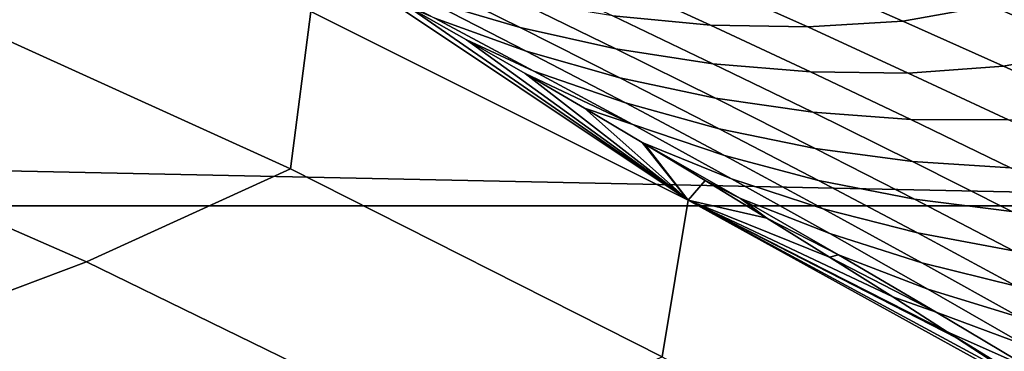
# Model space of a CAD drawing. Header units: metres. Extents: x -29 to 117, y -464 to 29.
# Tile 216 of 256: x 11.027 to 13.673, y 24.011 to 24.901. Entities that reach past the tile are written whole.
import ezdxf

# ---------------------------------------------------------------- set-up
doc = ezdxf.new("R2010")
doc.units = ezdxf.units.M
doc.layers.add('solid_24_501_056_XXX', color=7, linetype='CONTINUOUS')

msp = doc.modelspace()

# ---------------------------------------------------------------- linework, layer by layer
at = {"layer": 'solid_24_501_056_XXX'}
for points in [[(13.253345, 25.652205, 27.139278), (13.674396, 25.338829, 34.372093), (14.706985, 24.753746, 34.37442), (14.313453, 25.07612, 27.139278)], [(10.775607, 25.386848, 70.516006), (10.735665, 24.963449, 77.737923), (11.754422, 24.500242, 77.737923), (11.809304, 24.922802, 70.516006)], [(12.120324, 24.953888, 67.513306), (12.371843, 24.879763, 67.224777), (12.103601, 25.012737, 67.005905), (11.852421, 25.08926, 67.29409)], [(11.918211, 25.020723, 67.863045), (11.875275, 25.044453, 67.802475), (11.809304, 24.922802, 70.516006), (12.823069, 24.416687, 70.516006)], [(12.142269, 24.904722, 68.021271), (12.387646, 24.816593, 67.73127), (12.120324, 24.953888, 67.513306), (11.875275, 25.044453, 67.802475)], [(12.620237, 24.910942, 66.431961), (12.882681, 24.886696, 66.145775), (12.612815, 25.010614, 65.925819), (12.350767, 25.037224, 66.212135)], [(13.400221, 24.897112, 65.56736), (13.636325, 24.939152, 65.261604), (13.364619, 25.055967, 65.03968), (13.129329, 25.016327, 65.346443)], [(15.485378, 24.401089, -99.5), (-15.485378, 24.401089, -99.5), (-14.450225, 25.028004, -99.5)], [(15.485378, 24.401089, -99.5), (-14.450225, 25.028004, -99.5), (14.450225, 25.028004, -99.5)], [(12.072053, 24.934887, 68.079979), (11.918211, 25.020723, 67.863045), (12.823069, 24.416687, 70.516006)], [(12.371843, 24.879763, 67.224777), (12.628576, 24.822554, 66.937241), (12.359974, 24.953148, 66.718544), (12.103601, 25.012737, 67.005905)], [(12.882681, 24.886696, 66.145775), (13.144591, 24.881359, 65.858803), (12.874269, 25.002928, 65.638496), (12.612815, 25.010614, 65.925819)], [(13.144591, 24.881359, 65.858803), (13.400221, 24.897112, 65.56736), (13.129329, 25.016327, 65.346443), (12.874269, 25.002928, 65.638496)], [(11.754422, 24.500242, 77.737923), (10.735665, 24.963449, 77.737923), (10.184707, 24.697388, 84.956604), (11.206483, 24.250854, 84.956604)], [(12.387646, 24.816593, 67.73127), (12.639528, 24.744858, 67.442436), (12.371843, 24.879763, 67.224777), (12.120324, 24.953888, 67.513306)], [(12.628576, 24.822554, 66.937241), (12.889225, 24.782715, 66.650642), (12.620237, 24.910942, 66.431961), (12.359974, 24.953148, 66.718544)], [(12.227556, 24.846813, 68.299042), (12.072053, 24.934887, 68.079979), (12.823069, 24.416687, 70.516006)], [(12.408612, 24.763105, 68.238411), (12.142269, 24.904722, 68.021271), (12.072053, 24.934887, 68.079979), (12.227556, 24.846813, 68.299042)], [(13.670717, 24.7759, 65.787262), (13.907668, 24.820314, 65.482574), (13.636325, 24.939152, 65.261604), (13.400221, 24.897112, 65.56736)], [(13.636325, 24.939152, 65.261604), (13.907668, 24.820314, 65.482574), (14.280055, 24.822989, 65.290855), (14.009309, 24.939943, 65.070168)], [(11.809304, 24.922802, 70.516006), (11.754422, 24.500242, 77.737923), (12.753242, 23.995481, 77.737923), (12.823069, 24.416687, 70.516006)], [(12.408612, 24.763105, 68.238411), (12.654363, 24.677372, 67.94799), (12.387646, 24.816593, 67.73127), (12.142269, 24.904722, 68.021271)], [(12.889225, 24.782715, 66.650642), (13.152094, 24.760817, 66.364639), (12.882681, 24.886696, 66.145775), (12.620237, 24.910942, 66.431961)], [(12.639528, 24.744858, 67.442436), (12.896646, 24.69002, 67.154762), (12.628576, 24.822554, 66.937241), (12.371843, 24.879763, 67.224777)], [(13.152094, 24.760817, 66.364639), (13.414489, 24.757814, 66.078056), (13.144591, 24.881359, 65.858803), (12.882681, 24.886696, 66.145775)], [(13.414489, 24.757814, 66.078056), (13.670717, 24.7759, 65.787262), (13.400221, 24.897112, 65.56736), (13.144591, 24.881359, 65.858803)], [(12.38486, 24.756374, 68.520332), (12.227556, 24.846813, 68.299042), (12.823069, 24.416687, 70.516006)], [(12.674308, 24.619558, 68.454285), (12.408612, 24.763105, 68.238411), (12.227556, 24.846813, 68.299042), (12.38486, 24.756374, 68.520332)], [(12.896646, 24.69002, 67.154762), (13.157705, 24.652533, 66.868202), (12.889225, 24.782715, 66.650642), (12.628576, 24.822554, 66.937241)], [(13.94079, 24.652679, 66.006187), (14.178618, 24.699446, 65.702591), (13.907668, 24.820314, 65.482574), (13.670717, 24.7759, 65.787262)], [(12.654363, 24.677372, 67.94799), (12.906632, 24.608013, 67.658905), (12.639528, 24.744858, 67.442436), (12.387646, 24.816593, 67.73127)], [(13.157705, 24.652533, 66.868202), (13.421025, 24.632969, 66.582428), (13.152094, 24.760817, 66.364639), (12.889225, 24.782715, 66.650642)], [(13.683932, 24.63228, 66.296272), (13.94079, 24.652679, 66.006187), (13.670717, 24.7759, 65.787262), (13.414489, 24.757814, 66.078056)], [(12.544101, 24.663431, 68.743942), (12.38486, 24.756374, 68.520332), (12.823069, 24.416687, 70.516006)], [(12.674308, 24.619558, 68.454285), (12.38486, 24.756374, 68.520332), (12.544101, 24.663431, 68.743942)], [(12.674308, 24.619558, 68.454285), (12.920453, 24.536211, 68.16349), (12.654363, 24.677372, 67.94799), (12.408612, 24.763105, 68.238411)], [(12.906632, 24.608013, 67.658905), (13.164156, 24.555536, 67.371132), (12.896646, 24.69002, 67.154762), (12.639528, 24.744858, 67.442436)], [(13.421025, 24.632969, 66.582428), (13.683932, 24.63228, 66.296272), (13.414489, 24.757814, 66.078056), (13.152094, 24.760817, 66.364639)], [(11.206483, 24.250854, 84.956604), (10.184707, 24.697388, 84.956604), (9.524592, 24.409439, 92.171654), (10.525176, 23.994984, 92.171654)], [(13.164156, 24.555536, 67.371132), (13.425653, 24.52039, 67.084656), (13.157705, 24.652533, 66.868202), (12.896646, 24.69002, 67.154762)], [(12.699599, 24.571312, 68.96183), (12.544101, 24.663431, 68.743942), (12.823069, 24.416687, 70.516006)], [(12.674308, 24.619558, 68.454285), (12.544101, 24.663431, 68.743942), (12.699599, 24.571312, 68.96183), (12.939334, 24.474079, 68.668907)], [(12.920453, 24.536211, 68.16349), (13.173131, 24.469223, 67.874184), (12.906632, 24.608013, 67.658905), (12.654363, 24.677372, 67.94799)], [(13.425653, 24.52039, 67.084656), (13.689448, 24.503141, 66.799149), (13.421025, 24.632969, 66.582428), (13.157705, 24.652533, 66.868202)], [(12.939334, 24.474079, 68.668907), (13.185895, 24.39311, 68.377777), (12.920453, 24.536211, 68.16349), (12.674308, 24.619558, 68.454285)], [(13.173131, 24.469223, 67.874184), (13.431086, 24.419096, 67.586365), (13.164156, 24.555536, 67.371132), (12.906632, 24.608013, 67.658905)], [(13.689448, 24.503141, 66.799149), (13.952894, 24.504753, 66.513474), (13.683932, 24.63228, 66.296272), (13.421025, 24.632969, 66.582428)], [(12.705412, 24.567842, 68.969971), (12.699599, 24.571312, 68.96183), (12.823069, 24.416687, 70.516006)], [(12.868921, 24.469461, 69.198502), (12.699599, 24.571312, 68.96183), (12.705412, 24.567842, 68.969971)], [(12.964036, 24.421261, 69.175133), (12.699599, 24.571312, 68.96183), (12.868921, 24.469461, 69.198502)], [(12.964036, 24.421261, 69.175133), (13.20367, 24.32666, 68.882263), (12.939334, 24.474079, 68.668907), (12.699599, 24.571312, 68.96183)], [(12.868921, 24.469461, 69.198502), (12.705412, 24.567842, 68.969971), (12.823069, 24.416687, 70.516006)], [(13.431086, 24.419096, 67.586365), (13.693042, 24.386274, 67.300011), (13.425653, 24.52039, 67.084656), (13.164156, 24.555536, 67.371132)], [(13.185895, 24.39311, 68.377777), (13.439003, 24.328482, 68.088287), (13.173131, 24.469223, 67.874184), (12.920453, 24.536211, 68.16349)], [(13.693042, 24.386274, 67.300011), (13.957337, 24.371328, 67.014816), (13.689448, 24.503141, 66.799149), (13.425653, 24.52039, 67.084656)], [(12.753242, 23.995481, 77.737923), (11.754422, 24.500242, 77.737923), (11.206483, 24.250854, 84.956604), (12.208735, 23.762072, 84.956604)], [(13.034753, 24.368139, 69.429634), (12.868921, 24.469461, 69.198502), (12.823069, 24.416687, 70.516006)], [(12.964036, 24.421261, 69.175133), (12.868921, 24.469461, 69.198502), (13.034753, 24.368139, 69.429634)], [(13.20367, 24.32666, 68.882263), (13.450666, 24.248062, 68.590843), (13.185895, 24.39311, 68.377777), (12.939334, 24.474079, 68.668907)], [(13.439003, 24.328482, 68.088287), (13.69741, 24.280691, 67.800461), (13.431086, 24.419096, 67.586365), (13.173131, 24.469223, 67.874184)], [(16.493397, 23.731352, -99.5), (-16.493397, 23.731352, -99.5), (-15.485378, 24.401089, -99.5)], [(16.493397, 23.731352, -99.5), (-15.485378, 24.401089, -99.5), (15.485378, 24.401089, -99.5)], [(12.823069, 24.416687, 70.516006), (12.753242, 23.995481, 77.737923), (13.730433, 23.450022, 77.737923), (13.81325, 23.870577, 70.514435)], [(13.7171, 23.934036, 70.380318), (12.823069, 24.416687, 70.516006), (13.81325, 23.870577, 70.514435)], [(13.202872, 24.2638, 69.663452), (13.034753, 24.368139, 69.429634), (12.823069, 24.416687, 70.516006)], [(13.372636, 24.156717, 69.899887), (13.202872, 24.2638, 69.663452), (12.823069, 24.416687, 70.516006)], [(13.519449, 24.062698, 70.104591), (13.372636, 24.156717, 69.899887), (12.823069, 24.416687, 70.516006)], [(13.544021, 24.046833, 70.138863), (13.519449, 24.062698, 70.104591), (12.823069, 24.416687, 70.516006)], [(13.7171, 23.934036, 70.380318), (13.544021, 24.046833, 70.138863), (12.823069, 24.416687, 70.516006)], [(12.964036, 24.421261, 69.175133), (13.034753, 24.368139, 69.429634), (13.227216, 24.269516, 69.387665)], [(13.227216, 24.269516, 69.387665), (13.467292, 24.177296, 69.094383), (13.20367, 24.32666, 68.882263), (12.964036, 24.421261, 69.175133)], [(13.69741, 24.280691, 67.800461), (13.959848, 24.250181, 67.514275), (13.693042, 24.386274, 67.300011), (13.431086, 24.419096, 67.586365)], [(13.450666, 24.248062, 68.590843), (13.704226, 24.185783, 68.301224), (13.439003, 24.328482, 68.088287), (13.185895, 24.39311, 68.377777)], [(13.227216, 24.269516, 69.387665), (13.034753, 24.368139, 69.429634), (13.202872, 24.2638, 69.663452)], [(13.467292, 24.177296, 69.094383), (13.714745, 24.101061, 68.802696), (13.450666, 24.248062, 68.590843), (13.20367, 24.32666, 68.882263)], [(13.704226, 24.185783, 68.301224), (13.963106, 24.140318, 68.01342), (13.69741, 24.280691, 67.800461), (13.439003, 24.328482, 68.088287)], [(13.227216, 24.269516, 69.387665), (13.202872, 24.2638, 69.663452), (13.489643, 24.115828, 69.598907)], [(13.489643, 24.115828, 69.598907), (13.202872, 24.2638, 69.663452), (13.372636, 24.156717, 69.899887)], [(13.489643, 24.115828, 69.598907), (13.73018, 24.025982, 69.305252), (13.467292, 24.177296, 69.094383), (13.227216, 24.269516, 69.387665)], [(12.208735, 23.762072, 84.956604), (11.206483, 24.250854, 84.956604), (10.525176, 23.994984, 92.171654), (11.507777, 23.539534, 92.171654)], [(13.714745, 24.101061, 68.802696), (13.968775, 24.041121, 68.512978), (13.704226, 24.185783, 68.301224), (13.450666, 24.248062, 68.590843)], [(13.73018, 24.025982, 69.305252), (13.978106, 23.952101, 69.013351), (13.714745, 24.101061, 68.802696), (13.467292, 24.177296, 69.094383)], [(13.489643, 24.115828, 69.598907), (13.372636, 24.156717, 69.899887), (13.519449, 24.062698, 70.104591), (13.751295, 23.96019, 69.808876)], [(13.751295, 23.96019, 69.808876), (13.992311, 23.872711, 69.514885), (13.73018, 24.025982, 69.305252), (13.489643, 24.115828, 69.598907)], [(13.779642, 23.902786, 70.314217), (13.519449, 24.062698, 70.104591), (13.544021, 24.046833, 70.138863)], [(13.779642, 23.902786, 70.314217), (14.01215, 23.802595, 70.017578), (13.751295, 23.96019, 69.808876), (13.519449, 24.062698, 70.104591)], [(13.779642, 23.902786, 70.314217), (13.544021, 24.046833, 70.138863), (13.7171, 23.934036, 70.380318)]]:
    msp.add_3dface(points, dxfattribs=at)

doc.saveas('drawing.dxf')
